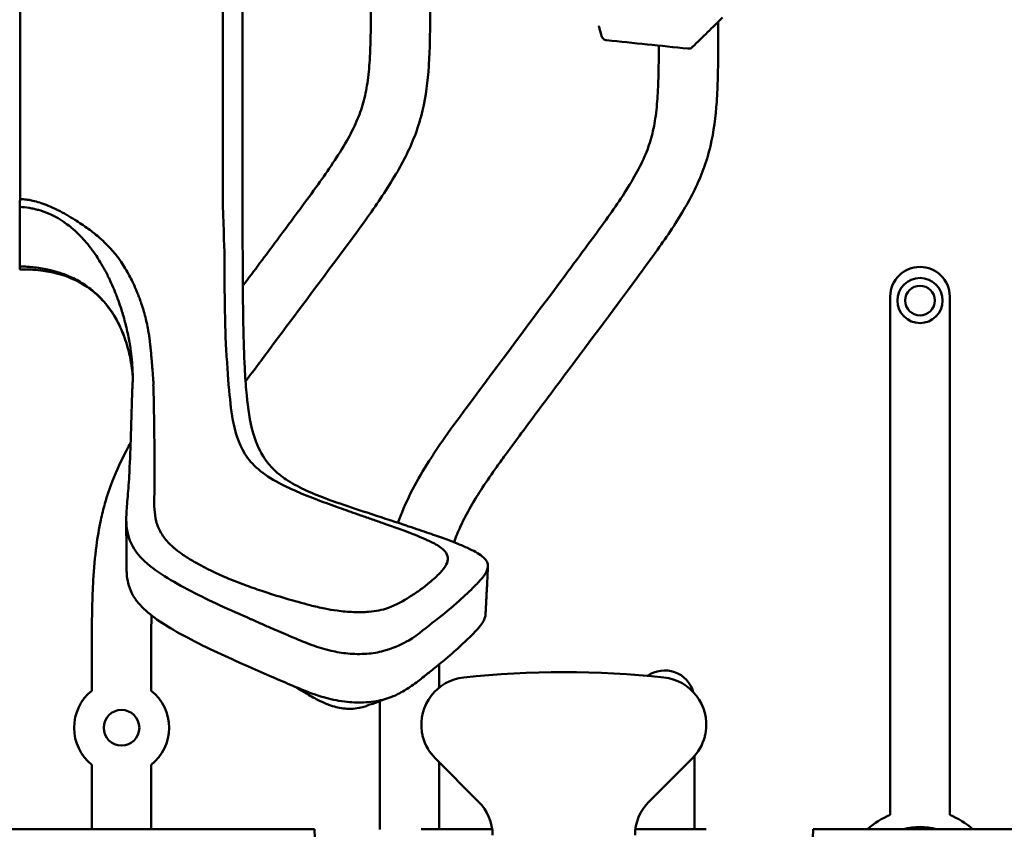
# Model space of a CAD drawing. Header units: millimetres. Extents: x 0 to 2100, y 0 to 1485.
# Tile 22 of 256: x 660 to 743, y 650 to 718. Entities that reach past the tile are written whole.
import ezdxf

# ---------------------------------------------------------------- set-up
doc = ezdxf.new("R2010")
doc.units = ezdxf.units.MM
doc.header["$LTSCALE"] = 5
doc.layers.add('Sichtbar (ISO)', color=7, linetype='Continuous', lineweight=50)

msp = doc.modelspace()

# ---------------------------------------------------------------- linework, layer by layer
at = {"layer": 'Sichtbar (ISO)'}
for p, q in [((678.8157, 721.6728), (678.8157, 702.8435)), ((660.0681, 721.2944), (660.0681, 703.3918)), ((718.8658, 717.6467), (718.8658, 718.3145)), ((661.7157, 703.0913), (661.7157, 703.0912)), ((733.3658, 695.1777), (733.3658, 651.5219)), ((738.3658, 651.5219), (738.3658, 695.1777)), ((666.1158, 664.4724), (666.1158, 661.9822)), ((671.1158, 661.9822), (671.1158, 664.4724)), ((690.3658, 661.1016), (690.3658, 650.2907)), ((695.0373, 656.2919), (698.6942, 652.6351)), ((695.3658, 650.3073), (695.3658, 655.9635)), ((716.6942, 656.2919), (713.0373, 652.6351)), ((716.8658, 650.3073), (716.8658, 656.4746)), ((666.1158, 655.7372), (666.1158, 650.3204)), ((671.1158, 650.3204), (671.1158, 655.7372)), ((644.3658, 650.3204), (684.8659, 650.3204)), ((699.8343, 650.3073), (693.8657, 650.3073)), ((717.8657, 650.3073), (711.8972, 650.3073)), ((726.8656, 650.3204), (794.8045, 650.3204))]:
    msp.add_line(p, q, dxfattribs=at)
for centre, radius in [((735.8658, 694.8397), 1.9), ((735.8658, 694.8397), 1.25), ((668.6158, 658.8597), 1.5)]:
    msp.add_circle(centre, radius, dxfattribs=at)
for centre, radius, start, end in [((735.8658, 695.1777), 2.5, 0, 180), ((705.8657, 585.0066), 78.5442, 83.839219, 96.160781), ((714.3658, 661.1912), 2.5, 15.718823, 125.235994), ((697.8657, 659.1203), 4, 96.160781, 188.812198), ((713.8657, 659.1203), 4, 351.187802, 83.839219), ((668.6158, 658.8597), 4, 128.682188, 231.317813), ((668.6158, 658.8597), 4, 308.682188, 51.317813), ((697.8657, 659.1203), 4, 195.001883, 225), ((713.8657, 659.1203), 4, 315, 344.998117), ((695.8657, 649.8066), 4, 0, 45), ((715.8657, 649.8066), 4, 135, 180), ((735.8658, 645.3597), 6.65, 112.082414, 131.757228), ((735.8658, 645.3597), 6.65, 48.242772, 67.917588), ((691.8657, 650.3597), 7, 180.321504, 181.636713), ((735.8658, 645.3597), 5.15, 74.418035, 105.581965)]:
    msp.add_arc(centre, radius, start, end, dxfattribs=at)
for centre, major_axis, ratio, start_param, end_param in [((716.1858, 717.0235), (0.1246, -0.9655), 0.00001, 0.0447249, 0.0447463), ((688.1328, 666.2374), (-5.6205, -0.962), 0.2545997, 1.9977426, 2.0375988), ((691.8657, 650.3597), (-4.9499, -4.9498), 0.9999629, 5.5033891, 5.6859364), ((719.8657, 650.3597), (-4.9499, -4.9498), 0.9999629, 2.1680268, 2.3505739)]:
    msp.add_ellipse(centre, major_axis=major_axis, ratio=ratio, start_param=start_param, end_param=end_param, dxfattribs=at)
for points, knots in [([(677.1572, 702.8583), (677.1555, 702.9161), (677.1544, 702.974), (677.1527, 703.1163), (677.1527, 703.2006), (677.1535, 703.4915), (677.1546, 703.7034), (677.156, 704.2854), (677.1561, 704.6553), (677.1555, 705.7197), (677.1547, 706.4273), (677.1556, 707.5693), (677.1562, 707.9956), (677.1585, 710.1146), (677.1496, 711.8126), (677.1537, 713.8207), (677.1549, 714.2141), (677.1603, 716.1339), (677.1514, 717.5215), (677.1542, 719.2626), (677.1575, 719.7802), (677.1599, 720.691), (677.1572, 721.0802), (677.1535, 722.0246), (677.1635, 722.3537), (677.1618, 722.3622), (677.1617, 722.3622), (677.1617, 722.3622)], [0.0002418, 0.0002418, 0.0002418, 0.0002418, 0.0202229, 0.0202229, 0.0489973, 0.0489973, 0.1188397, 0.1188397, 0.2341014, 0.2341014, 0.4449058, 0.4449058, 0.5688723, 0.5688723, 1.0586094, 1.0586094, 1.1804446, 1.1804446, 1.665491, 1.665491, 1.9048483, 1.9048483, 2.1470343, 2.1470343, 2.6297632, 2.6297632, 2.636203, 2.636203, 2.636203, 2.636203]), ([(689.6158, 720.6347), (689.6158, 719.262), (689.6195, 717.4157), (689.5194, 714.918), (689.3636, 713.2345), (689.0183, 711.4987), (688.4259, 709.8677), (687.5481, 708.1799), (686.437, 706.4177), (685.1036, 704.515), (683.5214, 702.3623), (681.4051, 699.5142), (679.7955, 697.3595), (678.8329, 696.0708)], [0, 0, 0, 0, 0.14323819, 0.19261697, 0.26076738, 0.31954949, 0.3768165, 0.44126954, 0.51758267, 0.59386627, 0.68333352, 0.79596628, 0.96356852, 0.96356852, 0.96356852, 0.96356852]), ([(679.0641, 688.0276), (679.8201, 689.045), (682.7224, 692.944), (686.1753, 697.541), (689.6833, 702.3154), (691.7188, 705.2945), (693.256, 708.323), (694.17, 711.3985), (694.4897, 713.9985), (694.62, 717.2762), (694.6158, 719.2995), (694.6158, 720.6347)], [0.40810591, 0.40810591, 0.40810591, 0.40810591, 0.46851676, 0.63976036, 0.68209928, 0.75088861, 0.81163639, 0.84342403, 0.90346722, 0.93627437, 1, 1, 1, 1]), ([(696.6208, 674.4832), (696.7847, 674.9395), (697.4465, 676.5484), (698.6958, 678.6544), (700.0733, 680.6364), (701.1714, 682.1517), (702.9624, 684.5677), (706.6279, 689.4973), (710.4253, 694.553), (713.9333, 699.3274), (715.9688, 702.3065), (717.506, 705.335), (718.42, 708.4104), (718.7397, 711.0105), (718.87, 714.2882), (718.8658, 716.3115), (718.8658, 717.6467)], [0.20876627, 0.20876627, 0.20876627, 0.20876627, 0.23189281, 0.29159265, 0.325185, 0.34698538, 0.38076594, 0.46851676, 0.63976036, 0.68209928, 0.75088861, 0.81163639, 0.84342403, 0.90346722, 0.93627437, 1, 1, 1, 1]), ([(708.8033, 717.9818), (708.8122, 717.9497), (708.8212, 717.9175), (708.8301, 717.8853), (708.8806, 717.7036), (708.9315, 717.5209), (708.9826, 717.3371), (709.0018, 717.2681), (709.0211, 717.1989), (709.0404, 717.1295)], [0.980006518, 0.980006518, 0.980006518, 0.980006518, 0.982289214, 0.982289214, 0.982289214, 0.995165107, 0.995165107, 0.995165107, 1, 1, 1, 1]), ([(709.4706, 716.7664), (709.421, 716.7715), (709.3722, 716.7841), (709.3264, 716.8036), (709.2805, 716.8231), (709.2376, 716.8495), (709.1995, 716.8817), (709.1614, 716.9138), (709.1282, 716.9517), (709.1013, 716.9936), (709.0744, 717.0356), (709.0538, 717.0815), (709.0404, 717.1295)], [0, 0, 0, 0, 0.25, 0.25, 0.25, 0.5, 0.5, 0.5, 0.75, 0.75, 0.75, 1, 1, 1, 1]), ([(713.8651, 716.3112), (713.863, 715.3836), (713.8516, 713.9828), (713.7694, 711.93), (713.6136, 710.2465), (713.2683, 708.5106), (712.6759, 706.8797), (711.7981, 705.1918), (710.687, 703.4297), (709.3536, 701.5269), (707.7714, 699.3743), (703.8445, 694.0895), (699.7089, 688.5861), (695.9524, 683.4806), (694.4839, 681.3071), (693.2418, 679.2483), (692.3642, 677.3731), (691.9664, 676.307), (691.8994, 676.1192)], [0.02124463, 0.02124463, 0.02124463, 0.02124463, 0.06551724, 0.08810313, 0.11927517, 0.14616215, 0.17235611, 0.20183697, 0.23674265, 0.27163482, 0.3125572, 0.3640755, 0.58541248, 0.64065407, 0.6661473, 0.7104263, 0.75519413, 0.7647043, 0.7647043, 0.7647043, 0.7647043]), ([(716.7123, 716.1986), (716.6738, 716.1608), (716.6286, 716.1289), (716.5323, 716.0822), (716.4802, 716.0666), (716.3888, 716.0545), (716.3492, 716.0539), (716.3104, 716.0579)], [0, 0, 0, 0, 0.016179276, 0.016179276, 0.03210272, 0.03210272, 0.043819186, 0.043819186, 0.043819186, 0.043819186]), ([(660.0488, 702.722), (660.0521, 702.8295), (660.0552, 702.9385), (660.0616, 703.1616), (660.0648, 703.2763), (660.068, 703.392)], [-0.080692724, -0.080692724, -0.080692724, -0.080692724, -0.041161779, -0.041161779, -0.000513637, -0.000513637, -0.000513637, -0.000513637]), ([(660.1088, 703.3905), (660.2626, 703.3845), (660.4246, 703.3695), (660.5923, 703.3468), (660.6981, 703.3324), (660.8061, 703.315), (660.9172, 703.294), (660.994, 703.2794), (661.0723, 703.2631), (661.1522, 703.2449), (661.3352, 703.2031), (661.5269, 703.1511), (661.7277, 703.0875), (661.7412, 703.0832), (661.7547, 703.0789), (661.7683, 703.0745), (661.984, 703.0049), (662.2102, 702.922), (662.4472, 702.8241), (662.4675, 702.8158), (662.4879, 702.8073), (662.5083, 702.7987), (662.7268, 702.7068), (662.9545, 702.6022), (663.1926, 702.4837), (663.2155, 702.4723), (663.2384, 702.4608), (663.2615, 702.4492), (663.4969, 702.3304), (663.7416, 702.1985), (663.9889, 702.0577), (663.9932, 702.0552), (663.9976, 702.0528), (664.0019, 702.0503), (664.2352, 701.9173), (664.4706, 701.7763), (664.697, 701.6352), (664.7385, 701.6093), (664.7796, 701.5835), (664.8204, 701.5577), (665.0178, 701.4328), (665.2065, 701.3089), (665.3869, 701.1857), (665.4474, 701.1444), (665.5069, 701.1032), (665.5655, 701.0621), (665.7363, 700.9422), (665.8993, 700.8229), (666.0547, 700.7044), (666.1119, 700.6608), (666.168, 700.6173), (666.2231, 700.574), (666.3887, 700.4438), (666.5453, 700.3145), (666.6938, 700.1865), (666.7291, 700.156), (666.7641, 700.1255), (666.7986, 700.0951)], [0.00178596, 0.00178596, 0.00178596, 0.00178596, 0.02857143, 0.02857143, 0.02857143, 0.04545548, 0.04545548, 0.04545548, 0.05714286, 0.05714286, 0.05714286, 0.08391635, 0.08391635, 0.08391635, 0.08571429, 0.08571429, 0.08571429, 0.11428571, 0.11428571, 0.11428571, 0.11673216, 0.11673216, 0.11673216, 0.14285714, 0.14285714, 0.14285714, 0.1453671, 0.1453671, 0.1453671, 0.17097966, 0.17097966, 0.17097966, 0.17142857, 0.17142857, 0.17142857, 0.19557747, 0.19557747, 0.19557747, 0.2, 0.2, 0.2, 0.22140096, 0.22140096, 0.22140096, 0.22857143, 0.22857143, 0.22857143, 0.24946599, 0.24946599, 0.24946599, 0.25714286, 0.25714286, 0.25714286, 0.28021234, 0.28021234, 0.28021234, 0.28571429, 0.28571429, 0.28571429, 0.28571429]), ([(660.0488, 702.722), (660.0423, 701.4592), (660.0388, 700.3687), (660.0393, 698.6525), (660.043, 698.0414), (660.051, 697.7112)], [0.00000369, 0.00000369, 0.00000369, 0.00000369, 0.45749228, 0.45749228, 0.91561428, 0.91561428, 0.91561428, 0.91561428]), ([(663.773, 701.4475), (663.5562, 701.5968), (663.3318, 701.736), (663.0999, 701.8632), (662.9564, 701.942), (662.8101, 702.0162), (662.6612, 702.0852), (662.5695, 702.1277), (662.4769, 702.1683), (662.3834, 702.2068), (662.138, 702.3079), (661.8865, 702.3948), (661.6304, 702.4672), (661.5035, 702.5031), (661.3755, 702.5355), (661.2465, 702.5642), (661.1151, 702.5934), (660.9826, 702.6188), (660.8492, 702.6403), (660.5849, 702.6831), (660.317, 702.7106), (660.0488, 702.722)], [0.81542265, 0.81542265, 0.81542265, 0.81542265, 0.85233812, 0.85233812, 0.85233812, 0.8751878, 0.8751878, 0.8751878, 0.8892536, 0.8892536, 0.8892536, 0.92616907, 0.92616907, 0.92616907, 0.94445794, 0.94445794, 0.94445794, 0.96308454, 0.96308454, 0.96308454, 0.99999998, 0.99999998, 0.99999998, 0.99999998]), ([(677.6332, 687.7259), (677.6229, 687.8607), (677.6094, 687.9983), (677.5886, 688.2859), (677.5807, 688.4301), (677.5562, 688.8547), (677.5383, 689.1483), (677.4969, 689.7368), (677.4734, 690.0264), (677.4049, 690.8972), (677.3786, 691.6671), (677.3449, 693.07), (677.3285, 693.502), (677.3269, 694.1982), (677.3324, 694.507), (677.3154, 695.1578), (677.2838, 695.7417), (677.283, 697.0511), (677.2963, 697.5256), (677.2822, 699.1214), (677.2207, 700.7103), (677.1572, 702.8583)], [0.0000031, 0.0000031, 0.0000031, 0.0000031, 0.0821187, 0.0821187, 0.15873707, 0.15873707, 0.30049209, 0.30049209, 0.42597289, 0.42597289, 0.65691893, 0.65691893, 0.75383092, 0.75383092, 0.80703616, 0.80703616, 0.84148802, 0.84148802, 0.86210907, 0.86210907, 0.90852491, 0.90852491, 0.90852491, 0.90852491]), ([(678.8157, 702.8435), (678.8157, 702.7251), (678.8157, 702.6087), (678.8158, 702.2764), (678.8158, 702.0663), (678.8158, 701.8646)], [-0.46931678, -0.46931678, -0.46931678, -0.46931678, -0.42398659, -0.42398659, -0.33755774, -0.33755774, -0.33755774, -0.33755774]), ([(678.8157, 702.8432), (678.8157, 702.4602), (678.8157, 702.0631), (678.8159, 701.2498), (678.8162, 700.8312), (678.817, 700.1232), (678.8174, 699.8358), (678.8186, 699.1603), (678.8196, 698.7688), (678.825, 697.1328), (678.8324, 695.8418), (678.8497, 694.3219), (678.8533, 694.0405), (678.8652, 693.2146), (678.8746, 692.6911), (678.8971, 691.7018), (678.9095, 691.2524), (678.9374, 690.419), (678.9527, 690.0341), (678.9817, 689.4005), (678.9949, 689.1396), (679.0304, 688.515), (679.054, 688.1586), (679.1035, 687.4929), (679.131, 687.1648), (679.1587, 686.8666)], [-1.7860685, -1.7860685, -1.7860685, -1.7860685, -1.6597796, -1.6597796, -1.5330822, -1.5330822, -1.4481258, -1.4481258, -1.3350241, -1.3350241, -0.9796383, -0.9796383, -0.8981999, -0.8981999, -0.737424, -0.737424, -0.5874053, -0.5874053, -0.4419119, -0.4419119, -0.332147, -0.332147, -0.1669014, -0.1669014, -0.0000623, -0.0000623, -0.0000623, -0.0000623]), ([(669.5292, 687.4878), (669.5301, 687.4998), (669.5309, 687.5118), (669.5317, 687.5239), (669.5409, 687.6599), (669.5481, 687.8009), (669.5527, 687.9491), (669.556, 688.0558), (669.558, 688.1661), (669.5586, 688.2801), (669.5588, 688.3245), (669.5588, 688.3694), (669.5586, 688.4148), (669.5578, 688.577), (669.5541, 688.7462), (669.5471, 688.9225), (669.5434, 689.0155), (669.5388, 689.1105), (669.5332, 689.2075), (669.5281, 689.2944), (669.5223, 689.383), (669.5156, 689.473), (669.5015, 689.6636), (669.4836, 689.8613), (669.4615, 690.0654), (669.4541, 690.1339), (669.4463, 690.2031), (669.4379, 690.2731), (669.4213, 690.4116), (669.4029, 690.5529), (669.3824, 690.6969), (669.3516, 690.9135), (669.3162, 691.1363), (669.276, 691.3642), (669.2701, 691.3975), (669.2641, 691.4308), (669.2581, 691.4643), (669.2225, 691.6602), (669.1833, 691.8598), (669.1404, 692.0622), (669.0924, 692.2889), (669.0397, 692.5192), (668.9822, 692.7518), (668.9796, 692.7624), (668.977, 692.773), (668.9744, 692.7836), (668.9139, 693.0271), (668.8481, 693.2732), (668.7771, 693.521), (668.7225, 693.7115), (668.6648, 693.903), (668.604, 694.0947), (668.5857, 694.1524), (668.5671, 694.2101), (668.5482, 694.2679), (668.4667, 694.5174), (668.3799, 694.7669), (668.2877, 695.0161), (668.2336, 695.1622), (668.1777, 695.3081), (668.1199, 695.4536), (668.079, 695.5565), (668.0372, 695.6592), (667.9945, 695.7615), (667.8915, 696.0086), (667.7832, 696.2538), (667.6694, 696.4967), (667.6231, 696.5955), (667.576, 696.6939), (667.5279, 696.7918), (667.4578, 696.9347), (667.3857, 697.0766), (667.3118, 697.2173), (667.1871, 697.4544), (667.0571, 697.6879), (666.9213, 697.9174), (666.889, 697.9719), (666.8564, 698.0262), (666.8235, 698.0802), (666.7179, 698.2538), (666.6088, 698.4249), (666.4961, 698.5935), (666.3482, 698.8145), (666.194, 699.0311), (666.0332, 699.2423), (666.0217, 699.2575), (666.01, 699.2727), (665.9984, 699.2879), (665.8483, 699.4831), (665.6926, 699.6736), (665.5305, 699.859), (665.3726, 700.0396), (665.2088, 700.2154), (665.0396, 700.3846), (665.0217, 700.4026), (665.0037, 700.4204), (664.9857, 700.4382), (664.7973, 700.6239), (664.6026, 700.8015), (664.4007, 700.97), (664.2481, 701.0975), (664.0913, 701.2197), (663.9303, 701.3364), (663.8783, 701.374), (663.8259, 701.411), (663.773, 701.4475)], [0.00001331, 0.00001331, 0.00001331, 0.00001331, 0.00328229, 0.00328229, 0.00328229, 0.04019776, 0.04019776, 0.04019776, 0.06677363, 0.06677363, 0.06677363, 0.07711324, 0.07711324, 0.07711324, 0.11402871, 0.11402871, 0.11402871, 0.13350011, 0.13350011, 0.13350011, 0.15094418, 0.15094418, 0.15094418, 0.18785965, 0.18785965, 0.18785965, 0.20024586, 0.20024586, 0.20024586, 0.22477512, 0.22477512, 0.22477512, 0.26169059, 0.26169059, 0.26169059, 0.2670745, 0.2670745, 0.2670745, 0.29860606, 0.29860606, 0.29860606, 0.33391621, 0.33391621, 0.33391621, 0.33552153, 0.33552153, 0.33552153, 0.372437, 0.372437, 0.372437, 0.40081032, 0.40081032, 0.40081032, 0.40935247, 0.40935247, 0.40935247, 0.44626794, 0.44626794, 0.44626794, 0.46789435, 0.46789435, 0.46789435, 0.48318342, 0.48318342, 0.48318342, 0.52009889, 0.52009889, 0.52009889, 0.53511103, 0.53511103, 0.53511103, 0.55701436, 0.55701436, 0.55701436, 0.59392983, 0.59392983, 0.59392983, 0.60269663, 0.60269663, 0.60269663, 0.6308453, 0.6308453, 0.6308453, 0.66776077, 0.66776077, 0.66776077, 0.67042158, 0.67042158, 0.67042158, 0.70467624, 0.70467624, 0.70467624, 0.73805532, 0.73805532, 0.73805532, 0.74159171, 0.74159171, 0.74159171, 0.77850718, 0.77850718, 0.77850718, 0.80641812, 0.80641812, 0.80641812, 0.81542265, 0.81542265, 0.81542265, 0.81542265]), ([(666.7986, 700.0951), (666.9777, 699.9373), (667.1447, 699.7814), (667.302, 699.6265), (667.4593, 699.4715), (667.6069, 699.3176), (667.7448, 699.1646), (667.7869, 699.1179), (667.8282, 699.0712), (667.8686, 699.0245), (667.9605, 698.9185), (668.0483, 698.8123), (668.1336, 698.7047), (668.2188, 698.5972), (668.3015, 698.4882), (668.3837, 698.3749), (668.42, 698.3247), (668.4563, 698.2736), (668.4926, 698.2215), (668.6108, 698.0517), (668.7294, 697.8703), (668.8476, 697.6771), (668.9658, 697.4839), (669.0836, 697.2789), (669.2003, 697.0655), (669.2198, 697.0299), (669.2392, 696.9941), (669.2586, 696.9581), (669.3554, 696.7781), (669.4511, 696.593), (669.543, 696.4059), (669.5754, 696.3401), (669.6073, 696.2739), (669.6387, 696.2077), (669.7143, 696.0482), (669.7867, 695.888), (669.8551, 695.7287), (669.8962, 695.6331), (669.9358, 695.5379), (669.9741, 695.443), (670.0261, 695.3141), (670.0756, 695.1857), (670.1228, 695.0579), (670.171, 694.9272), (670.217, 694.7969), (670.2607, 694.6673), (670.2913, 694.5767), (670.3207, 694.4864), (670.3492, 694.3964)], [0.28571429, 0.28571429, 0.28571429, 0.28571429, 0.31428571, 0.31428571, 0.31428571, 0.34285714, 0.34285714, 0.34285714, 0.35159109, 0.35159109, 0.35159109, 0.37142857, 0.37142857, 0.37142857, 0.39123057, 0.39123057, 0.39123057, 0.4, 0.4, 0.4, 0.42857143, 0.42857143, 0.42857143, 0.45714286, 0.45714286, 0.45714286, 0.46190937, 0.46190937, 0.46190937, 0.48571429, 0.48571429, 0.48571429, 0.49409386, 0.49409386, 0.49409386, 0.51428571, 0.51428571, 0.51428571, 0.52640574, 0.52640574, 0.52640574, 0.54285714, 0.54285714, 0.54285714, 0.55967179, 0.55967179, 0.55967179, 0.57142857, 0.57142857, 0.57142857, 0.57142857]), ([(668.7904, 691.9363), (668.568, 692.5176), (668.2851, 693.1063), (667.623, 694.1513), (667.2601, 694.6188), (666.1662, 695.7258), (665.3237, 696.3078), (663.5955, 697.0435), (662.7177, 697.262), (661.2372, 697.4393), (660.6381, 697.4645), (660.0392, 697.4538)], [0, 0, 0, 0, 0.2412218, 0.2412218, 0.4468755, 0.4468755, 0.7743655, 0.7743655, 1.0511272, 1.0511272, 1.2321805, 1.2321805, 1.2321805, 1.2321805]), ([(669.5578, 688.5189), (669.548, 688.628), (669.5376, 688.7305), (669.5129, 688.9518), (669.4972, 689.0782), (669.4579, 689.3607), (669.4341, 689.5127), (669.3201, 690.1698), (669.2184, 690.5879), (668.9627, 691.4985), (668.7802, 691.9848), (668.517, 692.5933), (668.4054, 692.8279), (668.0568, 693.4884), (667.7977, 693.9033), (667.3525, 694.4914), (667.2, 694.6766), (666.8879, 695.023), (666.7275, 695.187), (666.3873, 695.5059), (666.2027, 695.6645), (665.825, 695.9591), (665.6327, 696.0959), (665.2423, 696.3484), (665.0461, 696.4638), (664.658, 696.671), (664.4735, 696.7611), (664.1223, 696.9171), (663.9557, 696.9849), (663.6391, 697.1032), (663.4896, 697.1546), (663.0744, 697.2861), (662.806, 697.3584), (662.1285, 697.5127), (661.7167, 697.5814), (661.0939, 697.6525), (660.8857, 697.6709), (660.4688, 697.6981), (660.2599, 697.7069), (660.051, 697.7112)], [0.2724155, 0.2724155, 0.2724155, 0.2724155, 0.327954, 0.327954, 0.4010024, 0.4010024, 0.4864707, 0.4864707, 0.7817201, 0.7817201, 1.262794, 1.262794, 1.5597816, 1.5597816, 2.1030314, 2.1030314, 2.3548768, 2.3548768, 2.5945096, 2.5945096, 2.839258, 2.839258, 3.0714108, 3.0714108, 3.3001135, 3.3001135, 3.4973518, 3.4973518, 3.6703331, 3.6703331, 3.8220544, 3.8220544, 4.0882711, 4.0882711, 4.4877853, 4.4877853, 4.6873217, 4.6873217, 4.8870383, 4.8870383, 4.8870383, 4.8870383]), ([(670.3492, 694.3964), (670.4026, 694.2275), (670.4525, 694.0597), (670.4993, 693.8936), (670.5131, 693.8445), (670.5267, 693.7955), (670.54, 693.7466), (670.5969, 693.538), (670.649, 693.3324), (670.6961, 693.1315), (670.6973, 693.1264), (670.6984, 693.1213), (670.6996, 693.1162), (670.7476, 692.9104), (670.7901, 692.7096), (670.8285, 692.5103), (670.8357, 692.473), (670.8427, 692.4358), (670.8496, 692.3986), (670.8796, 692.237), (670.9068, 692.0761), (670.9315, 691.9137), (670.942, 691.8448), (670.952, 691.7757), (670.9615, 691.7065), (670.9797, 691.575), (670.9962, 691.4433), (671.0114, 691.3123), (671.0212, 691.2272), (671.0305, 691.1424), (671.0395, 691.0582), (671.0515, 690.9446), (671.0627, 690.8321), (671.0734, 690.7222), (671.0823, 690.6314), (671.0906, 690.5424), (671.0985, 690.4556), (671.1073, 690.3593), (671.1157, 690.2659), (671.1236, 690.1753), (671.1318, 690.0805), (671.1396, 689.9888), (671.1471, 689.9005), (671.1532, 689.8283), (671.1591, 689.7584), (671.1647, 689.6908), (671.1738, 689.5838), (671.1823, 689.4826), (671.1903, 689.3873), (671.1935, 689.3486), (671.1967, 689.3109), (671.1998, 689.2741), (671.2105, 689.1469), (671.2202, 689.0313), (671.2287, 688.9244), (671.2292, 688.9187), (671.2296, 688.9131), (671.2301, 688.9075), (671.2381, 688.8071), (671.2451, 688.7143), (671.2517, 688.6274), (671.2562, 688.5672), (671.2605, 688.5098), (671.2641, 688.4546), (671.266, 688.4256), (671.2677, 688.3973), (671.2692, 688.3694), (671.2735, 688.2883), (671.2757, 688.2114), (671.2823, 688.1399), (671.286, 688.0994), (671.2912, 688.0606), (671.2958, 688.0224), (671.2992, 687.9932), (671.3023, 687.9644), (671.304, 687.9354), (671.3081, 687.8685), (671.3051, 687.8008), (671.2996, 687.7341)], [0.57142857, 0.57142857, 0.57142857, 0.57142857, 0.59347693, 0.59347693, 0.59347693, 0.6, 0.6, 0.6, 0.62786548, 0.62786548, 0.62786548, 0.62857143, 0.62857143, 0.62857143, 0.65714286, 0.65714286, 0.65714286, 0.66248899, 0.66248899, 0.66248899, 0.68571429, 0.68571429, 0.68571429, 0.69556541, 0.69556541, 0.69556541, 0.71428571, 0.71428571, 0.71428571, 0.72644508, 0.72644508, 0.72644508, 0.74285714, 0.74285714, 0.74285714, 0.75640566, 0.75640566, 0.75640566, 0.77142857, 0.77142857, 0.77142857, 0.78715418, 0.78715418, 0.78715418, 0.8, 0.8, 0.8, 0.82031888, 0.82031888, 0.82031888, 0.82857143, 0.82857143, 0.82857143, 0.85714286, 0.85714286, 0.85714286, 0.85865342, 0.85865342, 0.85865342, 0.88571429, 0.88571429, 0.88571429, 0.90446828, 0.90446828, 0.90446828, 0.91428571, 0.91428571, 0.91428571, 0.94285714, 0.94285714, 0.94285714, 0.95904548, 0.95904548, 0.95904548, 0.97142857, 0.97142857, 0.97142857, 1, 1, 1, 1]), ([(669.5016, 686.8957), (669.504, 686.9954), (669.5073, 687.093), (669.5165, 687.2903), (669.5222, 687.3881), (669.5292, 687.4877)], [-0.11977186, -0.11977186, -0.11977186, -0.11977186, -0.05877587, -0.05877587, 0, 0, 0, 0]), ([(671.2962, 687.5843), (671.2957, 687.6069), (671.2951, 687.6334), (671.2938, 687.6823), (671.293, 687.7067), (671.2922, 687.7311)], [0.000527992, 0.000527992, 0.000527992, 0.000527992, 0.013954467, 0.013954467, 0.02739423, 0.02739423, 0.02739423, 0.02739423]), ([(671.3076, 687.5856), (671.3378, 686.1929), (671.3607, 684.8394), (671.3902, 682.0822), (671.3961, 680.7288), (671.3933, 679.341)], [-1.6732195, -1.6732195, -1.6732195, -1.6732195, -0.8358852, -0.8358852, -0.000012, -0.000012, -0.000012, -0.000012]), ([(677.6332, 687.7259), (677.6348, 687.7055), (677.6365, 687.6851), (677.6402, 687.6443), (677.6422, 687.6238), (677.6443, 687.6033)], [0.000006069, 0.000006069, 0.000006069, 0.000006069, 0.012405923, 0.012405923, 0.02485023, 0.02485023, 0.02485023, 0.02485023]), ([(678.9999, 681.9372), (678.456, 682.8527), (678.1689, 683.7937), (677.8157, 685.6949), (677.7493, 686.6545), (677.646, 687.6034)], [-1.1423189, -1.1423189, -1.1423189, -1.1423189, -0.5703214, -0.5703214, -0.0001116, -0.0001116, -0.0001116, -0.0001116]), ([(669.2629, 680.0394), (669.3165, 681.0651), (669.3585, 682.0897), (669.4371, 684.3783), (669.4705, 685.6538), (669.5016, 686.8956)], [-1.3526665, -1.3526665, -1.3526665, -1.3526665, -0.7462411, -0.7462411, -0.0000072, -0.0000072, -0.0000072, -0.0000072]), ([(679.1587, 686.8655), (679.262, 685.7871), (679.4108, 684.6917), (679.9834, 682.7098), (680.3109, 682.0551), (680.663, 681.5312)], [0.0000626, 0.0000626, 0.0000626, 0.0000626, 0.6032692, 0.6032692, 1.1655597, 1.1655597, 1.1655597, 1.1655597]), ([(669.3844, 682.8475), (669.2669, 682.6404), (668.6986, 681.6099), (667.9129, 679.931), (667.2462, 677.9425), (666.7957, 676.1075), (666.4377, 673.9535), (666.2296, 671.4979), (666.1121, 668.2584), (666.1158, 665.983), (666.1158, 664.4724)], [0.39489632, 0.39489632, 0.39489632, 0.39489632, 0.41772228, 0.5077419, 0.5723287, 0.6186649, 0.68894084, 0.78166836, 0.85502183, 1, 1, 1, 1]), ([(681.8582, 679.488), (681.2013, 679.8342), (680.6226, 680.2172), (679.657, 681.0406), (679.2717, 681.4796), (678.9999, 681.9372)], [-0.57356346, -0.57356346, -0.57356346, -0.57356346, -0.28687129, -0.28687129, -0.00006255, -0.00006255, -0.00006255, -0.00006255]), ([(680.663, 681.5312), (680.8361, 681.2737), (681.0345, 681.0241), (681.4574, 680.5767), (681.6724, 680.3776), (681.9119, 680.1836)], [0.000001, 0.000001, 0.000001, 0.000001, 0.16779729, 0.16779729, 0.30941806, 0.30941806, 0.30941806, 0.30941806]), ([(669.1191, 678.1244), (669.1443, 678.4296), (669.1707, 678.7353), (669.2215, 679.375), (669.2456, 679.7079), (669.2629, 680.0394)], [-0.38027085, -0.38027085, -0.38027085, -0.38027085, -0.19819382, -0.19819382, -0.000001, -0.000001, -0.000001, -0.000001]), ([(681.9119, 680.1836), (682.0908, 680.0388), (682.2849, 679.897), (682.7165, 679.61), (682.9553, 679.466), (683.2067, 679.3273)], [0.000001, 0.000001, 0.000001, 0.000001, 0.10588527, 0.10588527, 0.21983558, 0.21983558, 0.21983558, 0.21983558]), ([(671.393, 679.341), (671.3912, 678.9983), (671.3827, 678.6585), (671.377, 678.3134), (671.3766, 678.2918), (671.3763, 678.2701), (671.3759, 678.2486)], [0, 0, 0, 0, 0.94091621, 0.94091621, 0.94091621, 0.99999996, 0.99999996, 0.99999996, 0.99999996]), ([(688.776, 676.7426), (688.1116, 676.973), (687.7076, 677.1145), (686.6209, 677.5023), (685.9469, 677.7462), (684.1475, 678.4181), (683.0062, 678.8829), (681.8582, 679.488)], [-0.95177316, -0.95177316, -0.95177316, -0.95177316, -0.72055263, -0.72055263, -0.50108042, -0.50108042, -0.00007571, -0.00007571, -0.00007571, -0.00007571]), ([(683.2067, 679.3273), (683.7169, 679.0459), (684.2775, 678.786), (685.4604, 678.2953), (686.0868, 678.0645), (686.7232, 677.8435)], [0.000001, 0.000001, 0.000001, 0.000001, 0.23117739, 0.23117739, 0.46361605, 0.46361605, 0.46361605, 0.46361605]), ([(669.02, 676.6044), (669.0291, 676.8479), (669.0426, 677.0904), (669.0765, 677.5965), (669.0974, 677.8601), (669.1191, 678.1244)], [-0.30278172, -0.30278172, -0.30278172, -0.30278172, -0.15773244, -0.15773244, -0.000001, -0.000001, -0.000001, -0.000001]), ([(671.376, 678.248), (671.3596, 677.9248), (671.3649, 677.6053), (671.3865, 677.283), (671.3869, 677.2763), (671.3874, 677.2696), (671.3878, 677.2629), (671.4105, 676.9338), (671.45, 676.6017), (671.5329, 676.2707), (671.5343, 676.2652), (671.5357, 676.2597), (671.5371, 676.2542), (671.6201, 675.9288), (671.7455, 675.6048), (671.9287, 675.2889), (671.9372, 675.2743), (671.9458, 675.2597), (671.9545, 675.2451), (672.1375, 674.9392), (672.375, 674.641), (672.6607, 674.3565), (672.7667, 674.2509), (672.8792, 674.1471), (672.9976, 674.045), (673.2136, 673.8587), (673.4488, 673.6779), (673.698, 673.5007), (673.9496, 673.3217), (674.2151, 673.1469), (674.4965, 672.9774), (674.6467, 672.8869), (674.8015, 672.7979), (674.9607, 672.711)], [0, 0, 0, 0, 0.16328266, 0.16328266, 0.16328266, 0.16666667, 0.16666667, 0.16666667, 0.33333333, 0.33333333, 0.33333333, 0.33611559, 0.33611559, 0.33611559, 0.5, 0.5, 0.5, 0.5075866, 0.5075866, 0.5075866, 0.66666667, 0.66666667, 0.66666667, 0.72567305, 0.72567305, 0.72567305, 0.83333333, 0.83333333, 0.83333333, 0.94200891, 0.94200891, 0.94200891, 0.99999739, 0.99999739, 0.99999739, 0.99999739]), ([(686.7232, 677.8435), (687.5516, 677.5557), (688.3987, 677.2738), (690.3428, 676.6316), (691.3768, 676.2952), (692.4066, 675.95)], [-0.69316611, -0.69316611, -0.69316611, -0.69316611, -0.37203527, -0.37203527, -0.000001, -0.000001, -0.000001, -0.000001]), ([(690.6966, 676.0743), (690.379, 676.1866), (690.0556, 676.2993), (689.4162, 676.5212), (689.0944, 676.6323), (688.776, 676.7426)], [-0.23161185, -0.23161185, -0.23161185, -0.23161185, -0.11639715, -0.11639715, -0.00002137, -0.00002137, -0.00002137, -0.00002137]), ([(670.1886, 673.2596), (669.9852, 673.4795), (669.8129, 673.7071), (669.5241, 674.1705), (669.4081, 674.4054), (669.0678, 675.2851), (668.9954, 675.9465), (669.02, 676.6044)], [0.00007322, 0.00007322, 0.00007322, 0.00007322, 0.14562582, 0.14562582, 0.29071026, 0.29071026, 0.68290646, 0.68290646, 0.68290646, 0.68290646]), ([(694.9681, 674.3725), (694.4362, 674.6448), (693.8551, 674.8973), (692.4321, 675.4632), (691.5538, 675.7712), (690.6966, 676.0743)], [-0.54139423, -0.54139423, -0.54139423, -0.54139423, -0.3148245, -0.3148245, -0.00003599, -0.00003599, -0.00003599, -0.00003599]), ([(692.4066, 675.95), (692.4723, 675.928), (692.538, 675.906), (692.6694, 675.8619), (692.7352, 675.8398), (692.8009, 675.8177)], [0.000001, 0.000001, 0.000001, 0.000001, 0.023709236, 0.023709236, 0.047417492, 0.047417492, 0.047417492, 0.047417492]), ([(692.8009, 675.8177), (693.1124, 675.713), (693.4112, 675.6136), (693.6942, 675.5191), (693.9772, 675.4247), (694.2445, 675.3352), (694.4992, 675.2488), (694.7539, 675.1624), (694.996, 675.0791), (695.2262, 674.9984), (695.4563, 674.9177), (695.6746, 674.8395), (695.8821, 674.7634), (696.0895, 674.6873), (696.2863, 674.6132), (696.4731, 674.5408), (696.66, 674.4685), (696.837, 674.3978), (697.0048, 674.3289), (697.1726, 674.26), (697.3311, 674.1927), (697.4814, 674.127), (697.6316, 674.0613), (697.7735, 673.9971), (697.9071, 673.9348)], [0, 0, 0, 0, 0.125, 0.125, 0.125, 0.25, 0.25, 0.25, 0.375, 0.375, 0.375, 0.5, 0.5, 0.5, 0.625, 0.625, 0.625, 0.75, 0.75, 0.75, 0.875, 0.875, 0.875, 1, 1, 1, 1]), ([(696.0982, 673.1758), (696.0909, 673.368), (696, 673.5561), (695.6415, 673.9713), (695.3292, 674.1876), (694.9681, 674.3725)], [-0.27150364, -0.27150364, -0.27150364, -0.27150364, -0.15471354, -0.15471354, -0.0000886, -0.0000886, -0.0000886, -0.0000886]), ([(697.9071, 673.9348), (697.9449, 673.9172), (697.982, 673.8997), (698.0183, 673.8823), (698.0545, 673.8649), (698.0901, 673.8477), (698.1248, 673.8306)], [0, 0, 0, 0, 0.5, 0.5, 0.5, 1, 1, 1, 1]), ([(698.1248, 673.8306), (698.556, 673.6184), (698.961, 673.3683), (699.3004, 672.9953), (699.3696, 672.8957), (699.4613, 672.6883), (699.4819, 672.5827), (699.4749, 672.4758)], [0.000001, 0.000001, 0.000001, 0.000001, 0.18221566, 0.18221566, 0.24558483, 0.24558483, 0.31010002, 0.31010002, 0.31010002, 0.31010002]), ([(679.1594, 668.1638), (678.295, 668.5396), (677.4336, 668.9207), (675.7702, 669.7018), (674.9707, 670.1001), (673.4183, 670.9205), (672.6634, 671.3437), (671.2874, 672.2542), (670.6708, 672.7384), (670.1886, 673.2596)], [-1.3680842, -1.3680842, -1.3680842, -1.3680842, -1.0235505, -1.0235505, -0.6848765, -0.6848765, -0.345045, -0.345045, -0.0000871, -0.0000871, -0.0000871, -0.0000871]), ([(674.9585, 672.7093), (675.7427, 672.2616), (676.6454, 671.8388), (677.9486, 671.2874), (678.432, 671.0966), (679.4189, 670.7299), (679.9204, 670.5549), (680.4237, 670.3883)], [-0.74838067, -0.74838067, -0.74838067, -0.74838067, -0.40188223, -0.40188223, -0.20171949, -0.20171949, -0.00022497, -0.00022497, -0.00022497, -0.00022497]), ([(695.4436, 671.9117), (695.6593, 672.1372), (695.8514, 672.3714), (696.0588, 672.8016), (696.1054, 672.9862), (696.0982, 673.1758)], [-0.27340157, -0.27340157, -0.27340157, -0.27340157, -0.11530818, -0.11530818, -0.00002276, -0.00002276, -0.00002276, -0.00002276]), ([(669.2346, 670.8277), (669.1551, 671.0897), (669.1033, 671.3538), (669.0525, 671.8076), (669.0427, 671.9977), (669.0427, 672.1874)], [-0.34227153, -0.34227153, -0.34227153, -0.34227153, -0.18373923, -0.18373923, -0.06977573, -0.06977573, -0.06977573, -0.06977573]), ([(694.5543, 671.0849), (694.7143, 671.2186), (694.8704, 671.3557), (695.1673, 671.6316), (695.3082, 671.7701), (695.4436, 671.9117)], [-0.20320333, -0.20320333, -0.20320333, -0.20320333, -0.09985231, -0.09985231, -0.00018481, -0.00018481, -0.00018481, -0.00018481]), ([(699.4629, 672.3702), (699.4543, 672.3171), (699.4415, 672.2611), (699.4235, 672.2026), (699.4055, 672.1442), (699.3824, 672.0833), (699.353, 672.0194), (699.3237, 671.9554), (699.2881, 671.8885), (699.2457, 671.819), (699.2034, 671.7496), (699.1543, 671.6775), (699.0984, 671.6029), (699.0425, 671.5282), (698.9797, 671.4511), (698.9104, 671.3712), (698.8412, 671.2914), (698.7655, 671.2089), (698.6843, 671.1234), (698.6031, 671.0379), (698.5164, 670.9495), (698.4263, 670.8577)], [0, 0, 0, 0, 0.1428571, 0.1428571, 0.1428571, 0.2857143, 0.2857143, 0.2857143, 0.4285714, 0.4285714, 0.4285714, 0.5714286, 0.5714286, 0.5714286, 0.7142857, 0.7142857, 0.7142857, 0.8571429, 0.8571429, 0.8571429, 1, 1, 1, 1]), ([(699.4749, 672.4758), (699.4738, 672.4583), (699.4722, 672.4408), (699.4682, 672.4056), (699.4657, 672.3879), (699.4629, 672.3702)], [0.000001, 0.000001, 0.000001, 0.000001, 0.010569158, 0.010569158, 0.021137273, 0.021137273, 0.021137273, 0.021137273]), ([(692.8548, 669.8661), (693.1504, 670.0487), (693.4426, 670.2427), (694.0104, 670.6489), (694.2886, 670.8629), (694.5543, 671.0849)], [0.00020627, 0.00020627, 0.00020627, 0.00020627, 0.17197006, 0.17197006, 0.34371012, 0.34371012, 0.34371012, 0.34371012]), ([(670.1781, 669.1994), (669.9468, 669.4533), (669.7568, 669.7135), (669.4423, 670.2575), (669.3218, 670.5403), (669.2346, 670.8277)], [0.00000312, 0.00000312, 0.00000312, 0.00000312, 0.16671016, 0.16671016, 0.34067778, 0.34067778, 0.34067778, 0.34067778]), ([(680.4237, 670.3883), (681.0974, 670.1652), (681.7466, 669.9575), (683.1421, 669.5434), (683.8208, 669.3555), (684.51, 669.1776)], [0.00022485, 0.00022485, 0.00022485, 0.00022485, 0.26994523, 0.26994523, 0.5269069, 0.5269069, 0.5269069, 0.5269069]), ([(698.372, 670.8025), (697.9561, 670.3814), (697.5172, 669.964), (696.4367, 668.9955), (695.7728, 668.4443), (695.0844, 667.9201)], [-0.66135588, -0.66135588, -0.66135588, -0.66135588, -0.38116045, -0.38116045, -0.000001, -0.000001, -0.000001, -0.000001]), ([(698.4263, 670.8577), (698.4173, 670.8485), (698.4083, 670.8393), (698.3901, 670.8209), (698.3811, 670.8117), (698.372, 670.8025)], [-0.012300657, -0.012300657, -0.012300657, -0.012300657, -0.006149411, -0.006149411, -0.000001, -0.000001, -0.000001, -0.000001]), ([(699.2713, 668.4187), (699.2774, 668.5356), (699.2836, 668.652), (699.2899, 668.7688), (699.2957, 668.877), (699.3015, 668.9856), (699.3073, 669.0941), (699.3121, 669.1821), (699.3168, 669.2702), (699.3216, 669.3582), (699.3287, 669.4903), (699.3359, 669.6224), (699.343, 669.7545), (699.3432, 669.7596), (699.3435, 669.7647), (699.3438, 669.7699), (699.3546, 669.971), (699.3654, 670.1721), (699.376, 670.3733), (699.3773, 670.3974), (699.3786, 670.4216), (699.3799, 670.4457), (699.3858, 670.559), (699.3918, 670.6724), (699.3976, 670.7857)], [0.0000164, 0.0000164, 0.0000164, 0.0000164, 0.08648398, 0.08648398, 0.08648398, 0.16666441, 0.16666441, 0.16666441, 0.23176186, 0.23176186, 0.23176186, 0.32944544, 0.32944544, 0.32944544, 0.33323381, 0.33323381, 0.33323381, 0.48195762, 0.48195762, 0.48195762, 0.49980906, 0.49980906, 0.49980906, 0.58360399, 0.58360399, 0.58360399, 0.58360399]), ([(689.43, 668.6254), (689.7432, 668.6521), (690.0285, 668.6929), (690.5551, 668.7985), (690.7967, 668.8629), (691.7927, 669.1882), (692.3534, 669.5564), (692.8548, 669.8661)], [-0.46049709, -0.46049709, -0.46049709, -0.46049709, -0.37559908, -0.37559908, -0.29150932, -0.29150932, -0.00020588, -0.00020588, -0.00020588, -0.00020588]), ([(679.1219, 664.0976), (677.5556, 664.7874), (675.8686, 665.5419), (673.9363, 666.5676), (673.7135, 666.6883), (672.139, 667.564), (670.9664, 668.3339), (670.1781, 669.1994)], [0.0000432, 0.0000432, 0.0000432, 0.0000432, 0.6233518, 0.6233518, 0.7054889, 0.7054889, 1.2125386, 1.2125386, 1.2125386, 1.2125386]), ([(684.51, 669.1776), (684.9004, 669.0768), (685.3044, 668.9814), (686.064, 668.8317), (686.4073, 668.7732), (686.7707, 668.723)], [-0.27257286, -0.27257286, -0.27257286, -0.27257286, -0.11792904, -0.11792904, -0.00000092, -0.00000092, -0.00000092, -0.00000092]), ([(686.7707, 668.723), (686.9898, 668.6928), (687.2184, 668.6673), (687.6839, 668.627), (687.9214, 668.6121), (688.3774, 668.5952), (688.596, 668.5923), (689.024, 668.599), (689.2323, 668.6086), (689.43, 668.6254)], [-0.27412264, -0.27412264, -0.27412264, -0.27412264, -0.20303537, -0.20303537, -0.1319324, -0.1319324, -0.06611173, -0.06611173, -0.00000356, -0.00000356, -0.00000356, -0.00000356]), ([(699.2713, 668.4187), (699.2684, 668.3244), (699.253, 668.2315), (699.1943, 668.0289), (699.1466, 667.9207), (699.0867, 667.814)], [-0.12311568, -0.12311568, -0.12311568, -0.12311568, -0.06700848, -0.06700848, -0.000001, -0.000001, -0.000001, -0.000001]), ([(679.6003, 667.97), (679.5269, 668.0026), (679.4535, 668.035), (679.3066, 668.0997), (679.233, 668.1318), (679.1594, 668.1638)], [-0.058588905, -0.058588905, -0.058588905, -0.058588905, -0.029295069, -0.029295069, -0.000000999, -0.000000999, -0.000000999, -0.000000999]), ([(684.3529, 665.9402), (684.1403, 666.0241), (683.9201, 666.1122), (683.6927, 666.2046), (683.4653, 666.2969), (683.2306, 666.3935), (682.9876, 666.4949), (682.7447, 666.5963), (682.4934, 666.7025), (682.2328, 666.814), (681.9721, 666.9256), (681.702, 667.0424), (681.4219, 667.1647), (681.1419, 667.2871), (680.8519, 667.4148), (680.5488, 667.549), (680.2457, 667.6832), (679.9295, 667.8238), (679.6003, 667.97)], [0, 0, 0, 0, 0.1666667, 0.1666667, 0.1666667, 0.3333333, 0.3333333, 0.3333333, 0.5, 0.5, 0.5, 0.6666667, 0.6666667, 0.6666667, 0.8333333, 0.8333333, 0.8333333, 1, 1, 1, 1]), ([(695.0592, 667.9009), (694.3261, 667.3438), (693.6562, 666.719), (692.3225, 665.9338), (691.6961, 665.642), (690.8809, 665.3925)], [0.000001, 0.000001, 0.000001, 0.000001, 0.40543598, 0.40543598, 0.63662741, 0.63662741, 0.63662741, 0.63662741]), ([(695.0844, 667.9201), (695.0802, 667.9169), (695.076, 667.9137), (695.0676, 667.9073), (695.0634, 667.9041), (695.0592, 667.9009)], [-0.0046566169, -0.0046566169, -0.0046566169, -0.0046566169, -0.0023288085, -0.0023288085, -0.000001, -0.000001, -0.000001, -0.000001]), ([(699.0867, 667.814), (698.9973, 667.6548), (698.881, 667.4973), (698.5963, 667.1581), (698.4191, 666.9742), (698.2466, 666.7981)], [-0.2164775, -0.2164775, -0.2164775, -0.2164775, -0.11775232, -0.11775232, -0.00000238, -0.00000238, -0.00000238, -0.00000238]), ([(698.2466, 666.7981), (698.154, 666.7036), (698.0603, 666.6097), (697.8634, 666.4155), (697.76, 666.3151), (697.6555, 666.2148)], [0.00000238, 0.00000238, 0.00000238, 0.00000238, 0.0632322, 0.0632322, 0.13144118, 0.13144118, 0.13144118, 0.13144118]), ([(684.6825, 665.816), (684.6283, 665.8354), (684.5736, 665.8555), (684.5187, 665.8762), (684.4637, 665.8969), (684.4085, 665.9182), (684.3529, 665.9402)], [0, 0, 0, 0, 0.5, 0.5, 0.5, 1, 1, 1, 1]), ([(697.6555, 666.2148), (697.2793, 665.8538), (696.8867, 665.4954), (695.9752, 664.6989), (695.4455, 664.2599), (694.8985, 663.825)], [0.00000131, 0.00000131, 0.00000131, 0.00000131, 0.2449352, 0.2449352, 0.54965963, 0.54965963, 0.54965963, 0.54965963]), ([(687.666, 665.1153), (687.4248, 665.1377), (687.1896, 665.168), (686.7246, 665.2444), (686.4979, 665.2897), (685.7133, 665.4704), (685.1823, 665.6373), (684.6825, 665.816)], [0.000001, 0.000001, 0.000001, 0.000001, 0.07357727, 0.07357727, 0.14673073, 0.14673073, 0.33243834, 0.33243834, 0.33243834, 0.33243834]), ([(690.6831, 665.3333), (690.2453, 665.2052), (689.7691, 665.1266), (688.7429, 665.0533), (688.1956, 665.0659), (687.666, 665.1153)], [0.000001, 0.000001, 0.000001, 0.000001, 0.14934032, 0.14934032, 0.31101407, 0.31101407, 0.31101407, 0.31101407]), ([(682.8497, 662.4769), (682.2761, 662.7227), (681.7074, 662.9672), (680.4664, 663.5063), (679.8006, 663.7987), (679.1219, 664.0976)], [0.000001, 0.000001, 0.000001, 0.000001, 0.22487873, 0.22487873, 0.49062251, 0.49062251, 0.49062251, 0.49062251]), ([(694.8985, 663.825), (694.7581, 663.7134), (694.6211, 663.6026), (694.358, 663.3898), (694.2327, 663.2883), (694.1053, 663.186)], [-0.15202157, -0.15202157, -0.15202157, -0.15202157, -0.07345975, -0.07345975, -0.00000236, -0.00000236, -0.00000236, -0.00000236]), ([(694.1053, 663.186), (693.7665, 662.9143), (693.4183, 662.6418), (692.7334, 662.1707), (692.4061, 661.9662), (692.0416, 661.7694)], [-0.35017295, -0.35017295, -0.35017295, -0.35017295, -0.1548659, -0.1548659, -0.00000238, -0.00000238, -0.00000238, -0.00000238]), ([(684.3057, 661.8783), (684.0699, 661.9682), (683.8357, 662.0623), (683.351, 662.2627), (683.1007, 662.3693), (682.8497, 662.4769)], [0.000001, 0.000001, 0.000001, 0.000001, 0.08979473, 0.08979473, 0.18741864, 0.18741864, 0.18741864, 0.18741864]), ([(683.1903, 662.3315), (683.4564, 662.1721), (683.7234, 662.0112), (684.3289, 661.6546), (684.6665, 661.4614), (685.0145, 661.2764)], [0.05012475, 0.05012475, 0.05012475, 0.05012475, 0.15753894, 0.15753894, 0.28881402, 0.28881402, 0.28881402, 0.28881402]), ([(685.6453, 661.4224), (685.437, 661.4841), (685.2202, 661.5528), (684.9964, 661.6288), (684.7727, 661.7049), (684.5419, 661.7882), (684.3057, 661.8783)], [0, 0, 0, 0, 0.5, 0.5, 0.5, 1, 1, 1, 1]), ([(692.0416, 661.7695), (691.8068, 661.6427), (691.5574, 661.53), (691.0745, 661.3514), (690.8491, 661.2816), (690.6131, 661.2224)], [0.00000238, 0.00000238, 0.00000238, 0.00000238, 0.09976938, 0.09976938, 0.18058282, 0.18058282, 0.18058282, 0.18058282]), ([(685.0145, 661.2764), (685.4424, 661.0489), (685.9018, 660.8377), (686.7799, 660.5679), (687.1829, 660.4873), (687.6049, 660.4623)], [-0.29063474, -0.29063474, -0.29063474, -0.29063474, -0.1277008, -0.1277008, -0.00000098, -0.00000098, -0.00000098, -0.00000098]), ([(688.9968, 660.9959), (688.4696, 660.9782), (687.9328, 661.0031), (686.7312, 661.1434), (686.1433, 661.2749), (685.6453, 661.4224)], [-0.3014914, -0.3014914, -0.3014914, -0.3014914, -0.17234441, -0.17234441, -0.000001, -0.000001, -0.000001, -0.000001]), ([(690.6131, 661.2224), (690.3725, 661.162), (690.1187, 661.1116), (689.5754, 661.0323), (689.2875, 661.0057), (688.9968, 660.9959)], [-0.16994663, -0.16994663, -0.16994663, -0.16994663, -0.08751705, -0.08751705, -0.000001, -0.000001, -0.000001, -0.000001]), ([(687.6049, 660.4623), (687.8306, 660.4489), (688.0582, 660.4557), (688.5086, 660.5057), (688.7296, 660.5484), (689.0689, 660.6397), (689.1915, 660.6785), (689.3111, 660.7218)], [-0.29209315, -0.29209315, -0.29209315, -0.29209315, -0.22377884, -0.22377884, -0.155943, -0.155943, -0.11629242, -0.11629242, -0.11629242, -0.11629242]), ([(694.0021, 658.0849), (693.9691, 658.208), (693.9404, 658.3413), (693.9174, 658.4792), (693.9152, 658.4935), (693.913, 658.5075)], [0.156822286, 0.156822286, 0.156822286, 0.156822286, 0.195060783, 0.195060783, 0.199508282, 0.199508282, 0.199508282, 0.199508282]), ([(717.8185, 658.5075), (717.8163, 658.4935), (717.8141, 658.4792), (717.7911, 658.3413), (717.7624, 658.208), (717.7294, 658.0849)], [0.109144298, 0.109144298, 0.109144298, 0.109144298, 0.113591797, 0.113591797, 0.151830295, 0.151830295, 0.151830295, 0.151830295])]:
    msp.add_open_spline(points, degree=3, knots=knots, dxfattribs=at)
for points in [[(719.2312, 718.6737), (718.3917, 717.8485), (717.552, 717.0235), (716.7123, 716.1986)], [(716.3104, 716.0579), (714.0305, 716.2941), (711.7505, 716.5303), (709.4706, 716.7664)], [(660.0391, 697.4539), (660.0412, 697.4518), (660.0456, 697.538), (660.051, 697.7112)], [(669.0427, 672.1874), (669.0423, 673.5304), (669.017, 674.8761), (669.0155, 676.3592)], [(671.8066, 675.5175), (671.8068, 675.5182), (671.8069, 675.5188), (671.807, 675.5194)], [(699.4758, 672.4931), (699.4543, 671.9222), (699.4268, 671.3534), (699.3976, 670.7857)], [(671.1158, 664.4724), (671.1158, 665.7563), (671.114, 667.0404), (671.1375, 668.3241)], [(695.3658, 662.2428), (695.3659, 662.8975), (695.3671, 663.5521), (695.3727, 664.2066)], [(691.2082, 661.4015), (690.5492, 661.1683), (689.9196, 660.9422), (689.3111, 660.7218)]]:
    msp.add_open_spline(points, degree=3, dxfattribs=at)

doc.saveas('drawing.dxf')
